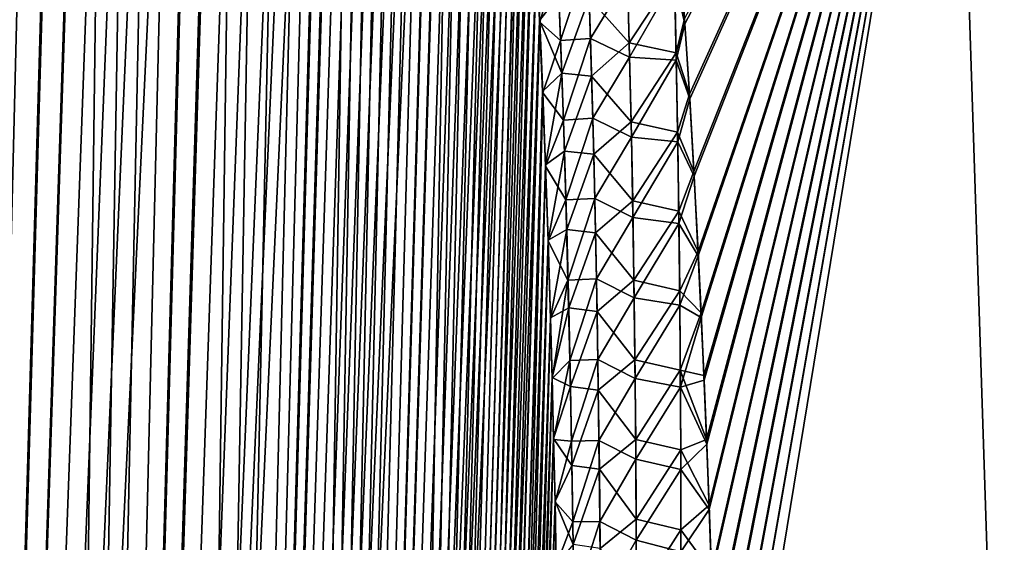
# Model space of a CAD drawing. Header units: metres. Extents: x -109 to 109, y -505 to 40.
# Tile 60 of 256: x -93.69 to -89, y -78.01 to -75.52. Entities that reach past the tile are written whole.
import ezdxf

# ---------------------------------------------------------------- set-up
doc = ezdxf.new("R2010")
doc.units = ezdxf.units.M
doc.layers.add('solid_K244224000C74', color=7, linetype='CONTINUOUS')

msp = doc.modelspace()

# ---------------------------------------------------------------- linework, layer by layer
at = {"layer": 'solid_K244224000C74'}
for points in [[(-94.380264, -102.819321, -9.522743), (-92.982071, -68.180771, -9.498561), (-92.85862, -68.193573, -9.716348)], [(-94.380264, -102.819321, -9.522743), (-93.109642, -68.197174, -9.28267), (-92.982071, -68.180771, -9.498561)], [(-93.687553, -102.819359, 10.722473), (-92.974686, -68.180893, 9.511346), (-93.10247, -68.195374, 9.29456)], [(-93.687553, -102.819359, 10.722473), (-92.850777, -68.195297, 9.730494), (-92.974686, -68.180893, 9.511346)], [(-94.380264, -102.819321, -9.522743), (-92.85862, -68.193573, -9.716348), (-92.737267, -68.236198, -9.939752)], [(-94.380264, -102.819321, -9.522743), (-93.243515, -68.243507, -9.065194), (-93.109642, -68.197174, -9.28267)], [(-93.687683, -102.819366, -10.722225), (-94.380264, -102.819321, -9.522743), (-92.737267, -68.236198, -9.939752)], [(-93.687683, -102.819366, -10.722225), (-92.737267, -68.236198, -9.939752), (-92.616089, -68.311264, -10.173019)], [(-93.687553, -102.819359, 10.722473), (-92.728615, -68.240273, 9.956048), (-92.850777, -68.195297, 9.730494)], [(-93.687553, -102.819359, 10.722473), (-93.10247, -68.195374, 9.29456), (-93.236687, -68.240364, 9.076063)], [(-94.380264, -102.819321, -9.522743), (-93.386154, -68.322998, -8.842861), (-93.243515, -68.243507, -9.065194)], [(-94.380058, -102.819336, 9.523075), (-93.236687, -68.240364, 9.076063), (-93.37944, -68.318863, 8.853133)], [(-94.380058, -102.819336, 9.523075), (-93.687553, -102.819359, 10.722473), (-93.236687, -68.240364, 9.076063)], [(-93.687553, -102.819359, 10.722473), (-92.606804, -68.318855, 10.191381), (-92.728615, -68.240273, 9.956048)], [(-95.161568, -102.718796, -8.376284), (-93.539917, -68.441078, -8.613121), (-93.386154, -68.322998, -8.842861)], [(-94.380264, -102.819321, -9.522743), (-95.161568, -102.718796, -8.376284), (-93.386154, -68.322998, -8.842861)], [(-94.380058, -102.819336, 9.523075), (-93.37944, -68.318863, 8.853133), (-93.532532, -68.434822, 8.623943)], [(-93.687683, -102.819366, -10.722225), (-92.616089, -68.311264, -10.173019), (-92.493988, -68.424515, -10.419593)], [(-93.687553, -102.819359, 10.722473), (-93.085175, -102.718887, 11.972528), (-92.606804, -68.318855, 10.191381)], [(-93.085175, -102.718887, 11.972528), (-92.484634, -68.43502, 10.439013), (-92.606804, -68.318855, 10.191381)], [(-93.687683, -102.819366, -10.722225), (-92.493988, -68.424515, -10.419593), (-92.371216, -68.581078, -10.680666)], [(-95.161568, -102.718796, -8.376284), (-93.705437, -68.602379, -8.376331), (-93.539917, -68.441078, -8.613121)], [(-94.380058, -102.819336, 9.523075), (-93.532532, -68.434822, 8.623943), (-93.697311, -68.593391, 8.3877)], [(-93.085175, -102.718887, 11.972528), (-92.362297, -68.593857, 10.700157), (-92.484634, -68.43502, 10.439013)], [(-93.687683, -102.819366, -10.722225), (-92.371216, -68.581078, -10.680666), (-92.248749, -68.785385, -10.956002)], [(-93.085175, -102.718887, 11.972528), (-92.240982, -68.800034, 10.974003), (-92.362297, -68.593857, 10.700157)], [(-93.687683, -102.819366, -10.722225), (-92.248749, -68.785385, -10.956002), (-92.18837, -68.906487, -11.097928)], [(-93.085175, -102.718887, 11.972528), (-92.181175, -68.921768, 11.115128), (-92.240982, -68.800034, 10.974003)], [(-93.687683, -102.819366, -10.722225), (-92.18837, -68.906487, -11.097928), (-92.128746, -69.040367, -11.242518)], [(-93.085175, -102.718887, 11.972528), (-92.122147, -69.056381, 11.258823), (-92.181175, -68.921768, 11.115128)], [(-93.085228, -102.718903, -11.972405), (-93.687683, -102.819366, -10.722225), (-92.128746, -69.040367, -11.242518)], [(-93.085228, -102.718903, -11.972405), (-92.128746, -69.040367, -11.242518), (-92.070213, -69.187622, -11.389149)], [(-93.085175, -102.718887, 11.972528), (-92.064003, -69.203941, 11.404958), (-92.122147, -69.056381, 11.258823)], [(-93.085228, -102.718903, -11.972405), (-92.070213, -69.187622, -11.389149), (-92.012726, -69.347992, -11.537993)], [(-93.085175, -102.718887, 11.972528), (-92.575287, -102.516273, 13.271167), (-92.064003, -69.203941, 11.404958)], [(-92.575287, -102.516273, 13.271167), (-92.007034, -69.364975, 11.553037), (-92.064003, -69.203941, 11.404958)], [(-93.085228, -102.718903, -11.972405), (-92.012726, -69.347992, -11.537993), (-91.956451, -69.522095, -11.688837)], [(-92.575287, -102.516273, 13.271167), (-91.951195, -69.539253, 11.703195), (-92.007034, -69.364975, 11.553037)], [(-93.085228, -102.718903, -11.972405), (-91.956451, -69.522095, -11.688837), (-91.901489, -69.71022, -11.841541)], [(-92.575287, -102.516273, 13.271167), (-91.896652, -69.727432, 11.855221), (-91.951195, -69.539253, 11.703195)], [(-93.085228, -102.718903, -11.972405), (-91.901489, -69.71022, -11.841541), (-91.847847, -69.912277, -11.996158)], [(-92.575287, -102.516273, 13.271167), (-91.843483, -69.929733, 12.008995), (-91.896652, -69.727432, 11.855221)], [(-93.085228, -102.718903, -11.972405), (-91.847847, -69.912277, -11.996158), (-91.795677, -70.129044, -12.152443)], [(-92.575287, -102.516273, 13.271167), (-91.791718, -70.146172, 12.164555), (-91.843483, -69.929733, 12.008995)], [(-93.085228, -102.718903, -11.972405), (-91.795677, -70.129044, -12.152443), (-91.74501, -70.360329, -12.3104)], [(-92.575287, -102.516273, 13.271167), (-91.741455, -70.377518, 12.321744), (-91.791718, -70.146172, 12.164555)], [(-93.085228, -102.718903, -11.972405), (-91.74501, -70.360329, -12.3104), (-91.6959, -70.60659, -12.469994)], [(-92.575287, -102.516273, 13.271167), (-91.692719, -70.623528, 12.480581), (-91.741455, -70.377518, 12.321744)], [(-93.085228, -102.718903, -11.972405), (-91.6959, -70.60659, -12.469994), (-91.64843, -70.8685, -12.631123)], [(-92.575287, -102.516273, 13.271167), (-91.645576, -70.88485, 12.641016), (-91.692719, -70.623528, 12.480581)], [(-92.575294, -102.516273, -13.271149), (-93.085228, -102.718903, -11.972405), (-91.64843, -70.8685, -12.631123)], [(-92.575294, -102.516273, -13.271149), (-91.64843, -70.8685, -12.631123), (-91.6026, -71.145729, -12.793814)], [(-92.575287, -102.516273, 13.271167), (-91.600082, -71.161987, 12.802993), (-91.645576, -70.88485, 12.641016)], [(-92.575294, -102.516273, -13.271149), (-91.6026, -71.145729, -12.793814), (-91.558495, -71.43927, -12.958009)], [(-92.575287, -102.516273, 13.271167), (-92.161346, -102.208305, 14.616208), (-91.600082, -71.161987, 12.802993)], [(-92.161346, -102.208305, 14.616208), (-91.556267, -71.454765, 12.966523), (-91.600082, -71.161987, 12.802993)], [(-92.575294, -102.516273, -13.271149), (-91.558495, -71.43927, -12.958009), (-91.516151, -71.749329, -13.123683)], [(-92.161346, -102.208305, 14.616208), (-91.514198, -71.764343, 13.131538), (-91.556267, -71.454765, 12.966523)], [(-92.575294, -102.516273, -13.271149), (-91.516151, -71.749329, -13.123683), (-91.475594, -72.076004, -13.29083)], [(-92.161346, -102.208305, 14.616208), (-91.4739, -72.090538, 13.298038), (-91.514198, -71.764343, 13.131538)], [(-92.575294, -102.516273, -13.271149), (-91.475594, -72.076004, -13.29083), (-91.436913, -72.42054, -13.459383)], [(-92.161346, -102.208305, 14.616208), (-91.435432, -72.433983, 13.465986), (-91.4739, -72.090538, 13.298038)], [(-92.575294, -102.516273, -13.271149), (-91.436913, -72.42054, -13.459383), (-91.412163, -72.659904, -13.572543)], [(-92.161346, -102.208305, 14.616208), (-91.410843, -72.673164, 13.578723), (-91.435432, -72.433983, 13.465986)], [(-92.575294, -102.516273, -13.271149), (-91.412163, -72.659904, -13.572543), (-91.388268, -72.907219, -13.68632)], [(-92.161346, -102.208305, 14.616208), (-91.387085, -72.920143, 13.692093), (-91.410843, -72.673164, 13.578723)], [(-92.575294, -102.516273, -13.271149), (-91.388268, -72.907219, -13.68632), (-91.36525, -73.162956, -13.800686)], [(-92.161346, -102.208305, 14.616208), (-91.364189, -73.175186, 13.806078), (-91.387085, -72.920143, 13.692093)], [(-90.544952, -75.195374, 15.788256), (-90.521446, -75.543083, 15.927969), (-89.24379, -73.114449, 16.154469)], [(-90.500336, -75.87854, -16.059343), (-90.522926, -75.520447, -15.918984), (-89.243851, -73.114449, -16.154421)], [(-90.521446, -75.543083, 15.927969), (-90.498985, -75.900932, 16.067986), (-89.24379, -73.114449, 16.154469)], [(-90.478958, -76.247421, -16.199959), (-90.500336, -75.87854, -16.059343), (-89.243851, -73.114449, -16.154421)], [(-90.498985, -75.900932, 16.067986), (-90.477745, -76.269547, 16.208261), (-89.24379, -73.114449, 16.154469)], [(-90.458977, -76.627708, -16.34078), (-90.478958, -76.247421, -16.199959), (-89.243851, -73.114449, -16.154421)], [(-90.477745, -76.269547, 16.208261), (-90.457886, -76.649536, 16.348747), (-89.24379, -73.114449, 16.154469)], [(-90.444931, -76.92057, -16.446489), (-90.458977, -76.627708, -16.34078), (-89.243851, -73.114449, -16.154421)], [(-90.457886, -76.649536, 16.348747), (-90.443924, -76.942162, 16.454205), (-89.24379, -73.114449, 16.154469)], [(-90.43148, -77.219452, -16.552225), (-90.444931, -76.92057, -16.446489), (-89.243851, -73.114449, -16.154421)], [(-90.443924, -76.942162, 16.454205), (-90.430565, -77.240799, 16.559692), (-89.24379, -73.114449, 16.154469)], [(-90.418686, -77.524605, -16.657974), (-90.43148, -77.219452, -16.552225), (-89.243851, -73.114449, -16.154421)], [(-90.430565, -77.240799, 16.559692), (-90.417847, -77.545685, 16.665192), (-89.24379, -73.114449, 16.154469)], [(-90.406616, -77.836334, -16.763718), (-90.418686, -77.524605, -16.657974), (-89.243851, -73.114449, -16.154421)], [(-90.417847, -77.545685, 16.665192), (-90.405846, -77.857147, 16.770689), (-89.24379, -73.114449, 16.154469)], [(-90.395332, -78.154976, -16.869438), (-90.406616, -77.836334, -16.763718), (-89.243851, -73.114449, -16.154421)], [(-90.405846, -77.857147, 16.770689), (-90.394646, -78.175499, 16.876165), (-89.24379, -73.114449, 16.154469)], [(-90.384918, -78.480843, -16.975115), (-90.395332, -78.154976, -16.869438), (-89.243851, -73.114449, -16.154421)], [(-90.394646, -78.175499, 16.876165), (-90.3843, -78.501076, 16.981602), (-89.24379, -73.114449, 16.154469)], [(-90.375351, -78.813957, -17.080704), (-90.384918, -78.480843, -16.975115), (-89.243851, -73.114449, -16.154421)], [(-90.3843, -78.501076, 16.981602), (-90.374802, -78.833885, 17.086952), (-89.24379, -73.114449, 16.154469)], [(-90.366417, -79.153709, -17.186131), (-90.375351, -78.813957, -17.080704), (-89.243851, -73.114449, -16.154421)], [(-90.374802, -78.833885, 17.086952), (-90.365936, -79.173325, 17.192144), (-89.24379, -73.114449, 16.154469)], [(-90.358032, -79.507278, -17.29344), (-90.366417, -79.153709, -17.186131), (-89.243851, -73.114449, -16.154421)], [(-90.365936, -79.173325, 17.192144), (-90.357819, -79.517311, 17.296442), (-89.24379, -73.114449, 16.154469)], [(-90.350449, -79.868469, -17.400536), (-90.358032, -79.507278, -17.29344), (-89.243851, -73.114449, -16.154421)], [(-90.357819, -79.517311, 17.296442), (-90.350456, -79.8685, 17.400539), (-89.24379, -73.114449, 16.154469)], [(-90.350456, -79.8685, 17.400539), (-89.022682, -79.883408, 18.383154), (-89.24379, -73.114449, 16.154469)], [(-89.02269, -79.883408, -18.383148), (-90.350449, -79.868469, -17.400536), (-89.243851, -73.114449, -16.154421)], [(-89.02269, -79.883408, -18.383148), (-89.243851, -73.114449, -16.154421), (-87.633018, -73.114449, -17.303955)], [(-89.022682, -79.883408, 18.383154), (-87.632973, -73.114449, 17.303986), (-89.24379, -73.114449, 16.154469)], [(-87.621582, -79.883408, -19.263134), (-89.02269, -79.883408, -18.383148), (-87.633018, -73.114449, -17.303955)], [(-89.022682, -79.883408, 18.383154), (-87.621574, -79.883408, 19.263136), (-87.632973, -73.114449, 17.303986)], [(-92.575294, -102.516273, -13.271149), (-91.36525, -73.162956, -13.800686), (-91.343132, -73.427437, -13.915619)], [(-92.161346, -102.208305, 14.616208), (-91.342171, -73.438805, 13.920648), (-91.364189, -73.175186, 13.806078)], [(-92.575294, -102.516273, -13.271149), (-91.343132, -73.427437, -13.915619), (-91.321899, -73.700157, -14.031149)], [(-92.161346, -102.208305, 14.616208), (-91.321068, -73.711334, 14.035782), (-91.342171, -73.438805, 13.920648)], [(-92.161339, -102.208298, -14.616241), (-92.575294, -102.516273, -13.271149), (-91.321899, -73.700157, -14.031149)], [(-92.161346, -102.208305, 14.616208), (-91.30085, -73.992249, 14.151511), (-91.321068, -73.711334, 14.035782)], [(-92.161339, -102.208298, -14.616241), (-91.321899, -73.700157, -14.031149), (-91.301567, -73.981491, -14.147246)], [(-92.161346, -102.208305, 14.616208), (-91.991692, -102.013245, 15.30547), (-91.30085, -73.992249, 14.151511)], [(-92.161339, -102.208298, -14.616241), (-91.301567, -73.981491, -14.147246), (-91.282188, -74.272003, -14.263865)], [(-91.991692, -102.013245, 15.30547), (-91.281548, -74.281967, 14.2678), (-91.30085, -73.992249, 14.151511)], [(-92.161339, -102.208298, -14.616241), (-91.282188, -74.272003, -14.263865), (-91.263763, -74.572037, -14.380981)], [(-91.991692, -102.013245, 15.30547), (-91.263199, -74.58107, 14.384602), (-91.281548, -74.281967, 14.2678)], [(-92.161339, -102.208298, -14.616241), (-91.263763, -74.572037, -14.380981), (-91.246284, -74.880989, -14.49864)], [(-91.991692, -102.013245, 15.30547), (-91.245819, -74.889839, 14.501896), (-91.263199, -74.58107, 14.384602)], [(-92.161339, -102.208298, -14.616241), (-91.246284, -74.880989, -14.49864), (-91.229767, -75.199348, -14.616791)], [(-91.991692, -102.013245, 15.30547), (-91.229385, -75.20771, 14.619727), (-91.245819, -74.889839, 14.501896)], [(-92.161339, -102.208298, -14.616241), (-91.229767, -75.199348, -14.616791), (-91.214264, -75.527771, -14.735366)], [(-91.991692, -102.013245, 15.30547), (-91.213928, -75.535255, 14.738033), (-91.229385, -75.20771, 14.619727)], [(-91.122101, -75.409203, -15.015541), (-91.214264, -75.527771, -14.735366), (-91.229767, -75.199348, -14.616791)], [(-91.128937, -75.244736, 14.955841), (-91.229385, -75.20771, 14.619727), (-91.213928, -75.535255, 14.738033)], [(-90.571304, -75.329437, 15.810278), (-90.521446, -75.543083, 15.927969), (-90.544952, -75.195374, 15.788256)], [(-91.128937, -75.244736, 14.955841), (-91.213928, -75.535255, 14.738033), (-91.114044, -75.622757, 15.091098)], [(-91.128937, -75.244736, 14.955841), (-91.114044, -75.622757, 15.091098), (-90.984802, -75.23304, 15.255775)], [(-91.114044, -75.622757, 15.091098), (-90.972168, -75.612892, 15.391724), (-90.984802, -75.23304, 15.255775)], [(-90.795494, -75.32235, 15.564867), (-90.984802, -75.23304, 15.255775), (-90.972168, -75.612892, 15.391724)], [(-90.978172, -75.420677, -15.323743), (-90.797195, -75.259102, -15.542136), (-90.786888, -75.634254, -15.676477)], [(-90.786888, -75.634254, -15.676477), (-90.797195, -75.259102, -15.542136), (-90.5718, -75.306885, -15.802134)], [(-90.795494, -75.32235, 15.564867), (-90.972168, -75.612892, 15.391724), (-90.785339, -75.702568, 15.700315)], [(-90.795494, -75.32235, 15.564867), (-90.785339, -75.702568, 15.700315), (-90.571304, -75.329437, 15.810278)], [(-90.786888, -75.634254, -15.676477), (-90.5718, -75.306885, -15.802134), (-90.563438, -75.682739, -15.936872)], [(-90.563438, -75.682739, -15.936872), (-90.5718, -75.306885, -15.802134), (-90.522926, -75.520447, -15.918984)], [(-90.785339, -75.702568, 15.700315), (-90.56282, -75.716942, 15.94888), (-90.571304, -75.329437, 15.810278)], [(-90.571304, -75.329437, 15.810278), (-90.56282, -75.716942, 15.94888), (-90.521446, -75.543083, 15.927969)], [(-91.108246, -75.779449, -15.146378), (-91.214264, -75.527771, -14.735366), (-91.122101, -75.409203, -15.015541)], [(-91.108246, -75.779449, -15.146378), (-91.122101, -75.409203, -15.015541), (-90.978172, -75.420677, -15.323743)], [(-91.108246, -75.779449, -15.146378), (-90.978172, -75.420677, -15.323743), (-90.966599, -75.792358, -15.454906)], [(-90.966599, -75.792358, -15.454906), (-90.978172, -75.420677, -15.323743), (-90.786888, -75.634254, -15.676477)], [(-91.991684, -102.013237, -15.305506), (-92.161339, -102.208298, -14.616241), (-91.214264, -75.527771, -14.735366)], [(-91.991692, -102.013245, 15.30547), (-91.199493, -75.873138, 14.856739), (-91.213928, -75.535255, 14.738033)], [(-91.991684, -102.013237, -15.305506), (-91.214264, -75.527771, -14.735366), (-91.199791, -75.866592, -14.854332)], [(-91.108246, -75.779449, -15.146378), (-91.199791, -75.866592, -14.854332), (-91.214264, -75.527771, -14.735366)], [(-91.114044, -75.622757, 15.091098), (-91.213928, -75.535255, 14.738033), (-91.199493, -75.873138, 14.856739)], [(-90.563438, -75.682739, -15.936872), (-90.522926, -75.520447, -15.918984), (-90.500336, -75.87854, -16.059343)], [(-90.56282, -75.716942, 15.94888), (-90.498985, -75.900932, 16.067986), (-90.521446, -75.543083, 15.927969)], [(-91.114044, -75.622757, 15.091098), (-91.199493, -75.873138, 14.856739), (-91.100838, -76.002136, 15.222906)], [(-91.114044, -75.622757, 15.091098), (-91.100838, -76.002136, 15.222906), (-90.972168, -75.612892, 15.391724)], [(-91.100838, -76.002136, 15.222906), (-90.961159, -75.993919, 15.524171), (-90.972168, -75.612892, 15.391724)], [(-90.785339, -75.702568, 15.700315), (-90.972168, -75.612892, 15.391724), (-90.961159, -75.993919, 15.524171)], [(-90.966599, -75.792358, -15.454906), (-90.786888, -75.634254, -15.676477), (-90.778099, -76.010414, -15.807378)], [(-90.778099, -76.010414, -15.807378), (-90.786888, -75.634254, -15.676477), (-90.563438, -75.682739, -15.936872)], [(-90.778099, -76.010414, -15.807378), (-90.563438, -75.682739, -15.936872), (-90.556534, -76.059448, -16.068157)], [(-90.556534, -76.059448, -16.068157), (-90.563438, -75.682739, -15.936872), (-90.500336, -75.87854, -16.059343)], [(-90.785339, -75.702568, 15.700315), (-90.961159, -75.993919, 15.524171), (-90.776718, -76.083786, 15.832278)], [(-90.785339, -75.702568, 15.700315), (-90.776718, -76.083786, 15.832278), (-90.56282, -75.716942, 15.94888)], [(-90.776718, -76.083786, 15.832278), (-90.555862, -76.105339, 16.083841), (-90.56282, -75.716942, 15.94888)], [(-90.56282, -75.716942, 15.94888), (-90.555862, -76.105339, 16.083841), (-90.498985, -75.900932, 16.067986)], [(-91.108246, -75.779449, -15.146378), (-91.18631, -76.215149, -14.973759), (-91.199791, -75.866592, -14.854332)], [(-91.095963, -76.150963, -15.273969), (-91.18631, -76.215149, -14.973759), (-91.108246, -75.779449, -15.146378)], [(-91.095963, -76.150963, -15.273969), (-91.108246, -75.779449, -15.146378), (-90.966599, -75.792358, -15.454906)], [(-91.095963, -76.150963, -15.273969), (-90.966599, -75.792358, -15.454906), (-90.956543, -76.165138, -15.582789)], [(-90.956543, -76.165138, -15.582789), (-90.966599, -75.792358, -15.454906), (-90.778099, -76.010414, -15.807378)], [(-91.991692, -102.013245, 15.30547), (-91.847855, -101.790222, 16.005117), (-91.199493, -75.873138, 14.856739)], [(-91.991684, -102.013237, -15.305506), (-91.199791, -75.866592, -14.854332), (-91.18631, -76.215149, -14.973759)], [(-91.847855, -101.790222, 16.005117), (-91.186096, -76.221519, 14.975832), (-91.199493, -75.873138, 14.856739)], [(-91.100838, -76.002136, 15.222906), (-91.199493, -75.873138, 14.856739), (-91.186096, -76.221519, 14.975832)], [(-90.556534, -76.059448, -16.068157), (-90.500336, -75.87854, -16.059343), (-90.478958, -76.247421, -16.199959)], [(-90.555862, -76.105339, 16.083841), (-90.477745, -76.269547, 16.208261), (-90.498985, -75.900932, 16.067986)], [(-91.100838, -76.002136, 15.222906), (-91.186096, -76.221519, 14.975832), (-91.089203, -76.382782, 15.351422)], [(-91.100838, -76.002136, 15.222906), (-91.089203, -76.382782, 15.351422), (-90.961159, -75.993919, 15.524171)], [(-91.089203, -76.382782, 15.351422), (-90.95166, -76.37606, 15.653272), (-90.961159, -75.993919, 15.524171)], [(-90.776718, -76.083786, 15.832278), (-90.961159, -75.993919, 15.524171), (-90.95166, -76.37606, 15.653272)], [(-90.956543, -76.165138, -15.582789), (-90.778099, -76.010414, -15.807378), (-90.770714, -76.387497, -15.935002)], [(-90.770714, -76.387497, -15.935002), (-90.778099, -76.010414, -15.807378), (-90.556534, -76.059448, -16.068157)], [(-90.770714, -76.387497, -15.935002), (-90.556534, -76.059448, -16.068157), (-90.55098, -76.436951, -16.19615)], [(-90.55098, -76.436951, -16.19615), (-90.556534, -76.059448, -16.068157), (-90.478958, -76.247421, -16.199959)], [(-90.776718, -76.083786, 15.832278), (-90.95166, -76.37606, 15.653272), (-90.769524, -76.46595, 15.960899)], [(-90.776718, -76.083786, 15.832278), (-90.769524, -76.46595, 15.960899), (-90.555862, -76.105339, 16.083841)], [(-90.769524, -76.46595, 15.960899), (-90.550331, -76.494583, 16.215307), (-90.555862, -76.105339, 16.083841)], [(-90.555862, -76.105339, 16.083841), (-90.550331, -76.494583, 16.215307), (-90.477745, -76.269547, 16.208261)], [(-91.095963, -76.150963, -15.273969), (-91.173866, -76.57402, -15.093566), (-91.18631, -76.215149, -14.973759)], [(-91.085144, -76.523643, -15.398458), (-91.173866, -76.57402, -15.093566), (-91.095963, -76.150963, -15.273969)], [(-91.085144, -76.523643, -15.398458), (-91.095963, -76.150963, -15.273969), (-90.956543, -76.165138, -15.582789)], [(-91.085144, -76.523643, -15.398458), (-90.956543, -76.165138, -15.582789), (-90.947876, -76.53894, -15.707542)], [(-90.947876, -76.53894, -15.707542), (-90.956543, -76.165138, -15.582789), (-90.770714, -76.387497, -15.935002)], [(-91.991684, -102.013237, -15.305506), (-91.18631, -76.215149, -14.973759), (-91.173866, -76.57402, -15.093566)], [(-91.847855, -101.790222, 16.005117), (-91.173698, -76.579857, 15.095368), (-91.186096, -76.221519, 14.975832)], [(-91.089203, -76.382782, 15.351422), (-91.186096, -76.221519, 14.975832), (-91.173698, -76.579857, 15.095368)], [(-90.55098, -76.436951, -16.19615), (-90.478958, -76.247421, -16.199959), (-90.458977, -76.627708, -16.34078)], [(-90.550331, -76.494583, 16.215307), (-90.457886, -76.649536, 16.348747), (-90.477745, -76.269547, 16.208261)], [(-91.089203, -76.382782, 15.351422), (-91.173698, -76.579857, 15.095368), (-91.079048, -76.764603, 15.476766)], [(-91.089203, -76.382782, 15.351422), (-91.079048, -76.764603, 15.476766), (-90.95166, -76.37606, 15.653272)], [(-91.079048, -76.764603, 15.476766), (-90.943588, -76.759232, 15.779151), (-90.95166, -76.37606, 15.653272)], [(-90.769524, -76.46595, 15.960899), (-90.95166, -76.37606, 15.653272), (-90.943588, -76.759232, 15.779151)], [(-90.947876, -76.53894, -15.707542), (-90.770714, -76.387497, -15.935002), (-90.764656, -76.765442, -16.059479)], [(-90.764656, -76.765442, -16.059479), (-90.770714, -76.387497, -15.935002), (-90.55098, -76.436951, -16.19615)], [(-90.764656, -76.765442, -16.059479), (-90.55098, -76.436951, -16.19615), (-90.5467, -76.815216, -16.320971)], [(-90.5467, -76.815216, -16.320971), (-90.55098, -76.436951, -16.19615), (-90.458977, -76.627708, -16.34078)], [(-90.769524, -76.46595, 15.960899), (-90.943588, -76.759232, 15.779151), (-90.763672, -76.848999, 16.086304)], [(-90.769524, -76.46595, 15.960899), (-90.763672, -76.848999, 16.086304), (-90.550331, -76.494583, 16.215307)], [(-90.763672, -76.848999, 16.086304), (-90.546143, -76.884621, 16.343414), (-90.550331, -76.494583, 16.215307)], [(-90.550331, -76.494583, 16.215307), (-90.546143, -76.884621, 16.343414), (-90.457886, -76.649536, 16.348747)], [(-91.085144, -76.523643, -15.398458), (-91.162498, -76.94397, -15.213651), (-91.173866, -76.57402, -15.093566)], [(-91.075706, -76.897423, -15.519967), (-91.162498, -76.94397, -15.213651), (-91.085144, -76.523643, -15.398458)], [(-91.075706, -76.897423, -15.519967), (-91.085144, -76.523643, -15.398458), (-90.947876, -76.53894, -15.707542)], [(-91.075706, -76.897423, -15.519967), (-90.947876, -76.53894, -15.707542), (-90.940536, -76.913696, -15.829278)], [(-90.940536, -76.913696, -15.829278), (-90.947876, -76.53894, -15.707542), (-90.764656, -76.765442, -16.059479)], [(-91.991684, -102.013237, -15.305506), (-91.173866, -76.57402, -15.093566), (-91.162498, -76.94397, -15.213651)], [(-91.847855, -101.790222, 16.005117), (-91.162354, -76.948868, 15.215247), (-91.173698, -76.579857, 15.095368)], [(-91.079048, -76.764603, 15.476766), (-91.173698, -76.579857, 15.095368), (-91.162354, -76.948868, 15.215247)], [(-90.5467, -76.815216, -16.320971), (-90.458977, -76.627708, -16.34078), (-90.444931, -76.92057, -16.446489)], [(-90.546143, -76.884621, 16.343414), (-90.443924, -76.942162, 16.454205), (-90.457886, -76.649536, 16.348747)], [(-91.079048, -76.764603, 15.476766), (-91.162354, -76.948868, 15.215247), (-91.154556, -77.233101, 15.305314)], [(-91.079048, -76.764603, 15.476766), (-91.154556, -77.233101, 15.305314), (-91.070274, -77.14753, 15.599052)], [(-91.079048, -76.764603, 15.476766), (-91.070274, -77.14753, 15.599052), (-90.943588, -76.759232, 15.779151)], [(-91.070274, -77.14753, 15.599052), (-90.936852, -77.143379, 15.90193), (-90.943588, -76.759232, 15.779151)], [(-90.763672, -76.848999, 16.086304), (-90.943588, -76.759232, 15.779151), (-90.936852, -77.143379, 15.90193)], [(-90.940536, -76.913696, -15.829278), (-90.764656, -76.765442, -16.059479), (-90.759834, -77.144218, -16.18092)], [(-90.759834, -77.144218, -16.18092), (-90.764656, -76.765442, -16.059479), (-90.5467, -76.815216, -16.320971)], [(-90.759834, -77.144218, -16.18092), (-90.5467, -76.815216, -16.320971), (-90.543594, -77.194191, -16.442739)], [(-90.543594, -77.194191, -16.442739), (-90.5467, -76.815216, -16.320971), (-90.444931, -76.92057, -16.446489)], [(-90.763672, -76.848999, 16.086304), (-90.936852, -77.143379, 15.90193), (-90.759071, -77.232887, 16.20862)], [(-90.763672, -76.848999, 16.086304), (-90.759071, -77.232887, 16.20862), (-90.546143, -76.884621, 16.343414)], [(-91.075706, -76.897423, -15.519967), (-91.154701, -77.229004, -15.303857), (-91.162498, -76.94397, -15.213651)], [(-91.067558, -77.272232, -15.638593), (-91.154701, -77.229004, -15.303857), (-91.075706, -76.897423, -15.519967)], [(-91.067558, -77.272232, -15.638593), (-91.075706, -76.897423, -15.519967), (-90.940536, -76.913696, -15.829278)], [(-91.067558, -77.272232, -15.638593), (-90.940536, -76.913696, -15.829278), (-90.934425, -77.28936, -15.948101)], [(-90.934425, -77.28936, -15.948101), (-90.940536, -76.913696, -15.829278), (-90.759834, -77.144218, -16.18092)], [(-90.759071, -77.232887, 16.20862), (-90.543198, -77.275421, 16.468304), (-90.546143, -76.884621, 16.343414)], [(-90.546143, -76.884621, 16.343414), (-90.543198, -77.275421, 16.468304), (-90.443924, -76.942162, 16.454205)], [(-90.543594, -77.194191, -16.442739), (-90.444931, -76.92057, -16.446489), (-90.43148, -77.219452, -16.552225)], [(-91.991684, -102.013237, -15.305506), (-91.162498, -76.94397, -15.213651), (-91.154701, -77.229004, -15.303857)], [(-91.847855, -101.790222, 16.005117), (-91.154556, -77.233101, 15.305314), (-91.162354, -76.948868, 15.215247)], [(-90.543198, -77.275421, 16.468304), (-90.430565, -77.240799, 16.559692), (-90.443924, -76.942162, 16.454205)], [(-91.070274, -77.14753, 15.599052), (-91.154556, -77.233101, 15.305314), (-91.147392, -77.523956, 15.395487)], [(-91.070274, -77.14753, 15.599052), (-91.147392, -77.523956, 15.395487), (-91.062805, -77.531494, 15.718397)], [(-91.070274, -77.14753, 15.599052), (-91.062805, -77.531494, 15.718397), (-90.936852, -77.143379, 15.90193)], [(-91.062805, -77.531494, 15.718397), (-90.931358, -77.528435, 16.02173), (-90.936852, -77.143379, 15.90193)], [(-90.759071, -77.232887, 16.20862), (-90.936852, -77.143379, 15.90193), (-90.931358, -77.528435, 16.02173)], [(-90.934425, -77.28936, -15.948101), (-90.759834, -77.144218, -16.18092), (-90.75618, -77.523773, -16.299435)], [(-90.75618, -77.523773, -16.299435), (-90.759834, -77.144218, -16.18092), (-90.543594, -77.194191, -16.442739)], [(-90.75618, -77.523773, -16.299435), (-90.543594, -77.194191, -16.442739), (-90.541603, -77.573845, -16.561569)], [(-90.543594, -77.194191, -16.442739), (-90.43148, -77.219452, -16.552225), (-90.418686, -77.524605, -16.657974)], [(-90.541603, -77.573845, -16.561569), (-90.543594, -77.194191, -16.442739), (-90.418686, -77.524605, -16.657974)], [(-91.991684, -102.013237, -15.305506), (-91.154701, -77.229004, -15.303857), (-91.147484, -77.519981, -15.394262)], [(-91.847855, -101.790222, 16.005117), (-91.147392, -77.523956, 15.395487), (-91.154556, -77.233101, 15.305314)], [(-91.067558, -77.272232, -15.638593), (-91.147484, -77.519981, -15.394262), (-91.154701, -77.229004, -15.303857)], [(-90.759071, -77.232887, 16.20862), (-90.931358, -77.528435, 16.02173), (-90.755646, -77.617554, 16.327972)], [(-90.759071, -77.232887, 16.20862), (-90.755646, -77.617554, 16.327972), (-90.543198, -77.275421, 16.468304)], [(-90.543198, -77.275421, 16.468304), (-90.417847, -77.545685, 16.665192), (-90.430565, -77.240799, 16.559692)], [(-91.060631, -77.64801, -15.754434), (-91.147484, -77.519981, -15.394262), (-91.067558, -77.272232, -15.638593)], [(-91.060631, -77.64801, -15.754434), (-91.067558, -77.272232, -15.638593), (-90.934425, -77.28936, -15.948101)], [(-91.060631, -77.64801, -15.754434), (-90.934425, -77.28936, -15.948101), (-90.929482, -77.665871, -16.064116)], [(-90.929482, -77.665871, -16.064116), (-90.934425, -77.28936, -15.948101), (-90.75618, -77.523773, -16.299435)], [(-90.755646, -77.617554, 16.327972), (-90.541405, -77.666916, 16.590113), (-90.543198, -77.275421, 16.468304)], [(-90.543198, -77.275421, 16.468304), (-90.541405, -77.666916, 16.590113), (-90.417847, -77.545685, 16.665192)], [(-91.991684, -102.013237, -15.305506), (-91.147484, -77.519981, -15.394262), (-91.140877, -77.817123, -15.484831)], [(-91.847855, -101.790222, 16.005117), (-91.140816, -77.820869, 15.48585), (-91.147392, -77.523956, 15.395487)], [(-91.060631, -77.64801, -15.754434), (-91.140877, -77.817123, -15.484831), (-91.147484, -77.519981, -15.394262)], [(-91.062805, -77.531494, 15.718397), (-91.147392, -77.523956, 15.395487), (-91.140816, -77.820869, 15.48585)], [(-91.062805, -77.531494, 15.718397), (-91.056549, -77.916412, 15.834911), (-90.931358, -77.528435, 16.02173)], [(-91.056549, -77.916412, 15.834911), (-90.927025, -77.914337, 16.138668), (-90.931358, -77.528435, 16.02173)], [(-90.755646, -77.617554, 16.327972), (-90.931358, -77.528435, 16.02173), (-90.927025, -77.914337, 16.138668)], [(-90.929482, -77.665871, -16.064116), (-90.75618, -77.523773, -16.299435), (-90.753601, -77.90406, -16.41514)], [(-90.753601, -77.90406, -16.41514), (-90.75618, -77.523773, -16.299435), (-90.541603, -77.573845, -16.561569)], [(-90.541603, -77.573845, -16.561569), (-90.418686, -77.524605, -16.657974), (-90.406616, -77.836334, -16.763718)], [(-91.062805, -77.531494, 15.718397), (-91.140816, -77.820869, 15.48585), (-91.056549, -77.916412, 15.834911)], [(-90.753601, -77.90406, -16.41514), (-90.541603, -77.573845, -16.561569), (-90.540649, -77.95414, -16.677578)], [(-90.540649, -77.95414, -16.677578), (-90.541603, -77.573845, -16.561569), (-90.406616, -77.836334, -16.763718)], [(-90.541405, -77.666916, 16.590113), (-90.405846, -77.857147, 16.770689), (-90.417847, -77.545685, 16.665192)], [(-90.755646, -77.617554, 16.327972), (-90.927025, -77.914337, 16.138668), (-90.753311, -78.002953, 16.444469)], [(-90.755646, -77.617554, 16.327972), (-90.753311, -78.002953, 16.444469), (-90.541405, -77.666916, 16.590113)], [(-91.054848, -78.024696, -15.86759), (-91.140877, -77.817123, -15.484831), (-91.060631, -77.64801, -15.754434)], [(-91.054848, -78.024696, -15.86759), (-91.060631, -77.64801, -15.754434), (-90.929482, -77.665871, -16.064116)], [(-91.054848, -78.024696, -15.86759), (-90.929482, -77.665871, -16.064116), (-90.925629, -78.043182, -16.177425)], [(-90.925629, -78.043182, -16.177425), (-90.929482, -77.665871, -16.064116), (-90.753601, -77.90406, -16.41514)], [(-90.753311, -78.002953, 16.444469), (-90.540695, -78.05909, 16.708944), (-90.541405, -77.666916, 16.590113)], [(-90.541405, -77.666916, 16.590113), (-90.540695, -78.05909, 16.708944), (-90.405846, -77.857147, 16.770689)], [(-91.991684, -102.013237, -15.305506), (-91.140877, -77.817123, -15.484831), (-91.134888, -78.120781, -15.5755)], [(-91.847855, -101.790222, 16.005117), (-91.13485, -78.124062, 15.576363), (-91.140816, -77.820869, 15.48585)], [(-91.054848, -78.024696, -15.86759), (-91.134888, -78.120781, -15.5755), (-91.140877, -77.817123, -15.484831)], [(-91.056549, -77.916412, 15.834911), (-91.140816, -77.820869, 15.48585), (-91.13485, -78.124062, 15.576363)], [(-90.540695, -78.05909, 16.708944), (-90.394646, -78.175499, 16.876165), (-90.405846, -77.857147, 16.770689)], [(-90.540649, -77.95414, -16.677578), (-90.406616, -77.836334, -16.763718), (-90.395332, -78.154976, -16.869438)], [(-90.925629, -78.043182, -16.177425), (-90.753601, -77.90406, -16.41514), (-90.752045, -78.285027, -16.528131)], [(-90.752045, -78.285027, -16.528131), (-90.753601, -77.90406, -16.41514), (-90.540649, -77.95414, -16.677578)], [(-91.056549, -77.916412, 15.834911), (-91.13485, -78.124062, 15.576363), (-91.051437, -78.302231, 15.948687)], [(-91.056549, -77.916412, 15.834911), (-91.051437, -78.302231, 15.948687), (-90.927025, -77.914337, 16.138668)], [(-91.051437, -78.302231, 15.948687), (-90.92379, -78.301048, 16.252831), (-90.927025, -77.914337, 16.138668)], [(-90.753311, -78.002953, 16.444469), (-90.927025, -77.914337, 16.138668), (-90.92379, -78.301048, 16.252831)], [(-90.752045, -78.285027, -16.528131), (-90.540649, -77.95414, -16.677578), (-90.540665, -78.335037, -16.790859)], [(-90.540665, -78.335037, -16.790859), (-90.540649, -77.95414, -16.677578), (-90.395332, -78.154976, -16.869438)], [(-90.753311, -78.002953, 16.444469), (-90.92379, -78.301048, 16.252831), (-90.751999, -78.389053, 16.558197)], [(-90.753311, -78.002953, 16.444469), (-90.751999, -78.389053, 16.558197), (-90.540695, -78.05909, 16.708944)]]:
    msp.add_3dface(points, dxfattribs=at)

doc.saveas('drawing.dxf')
